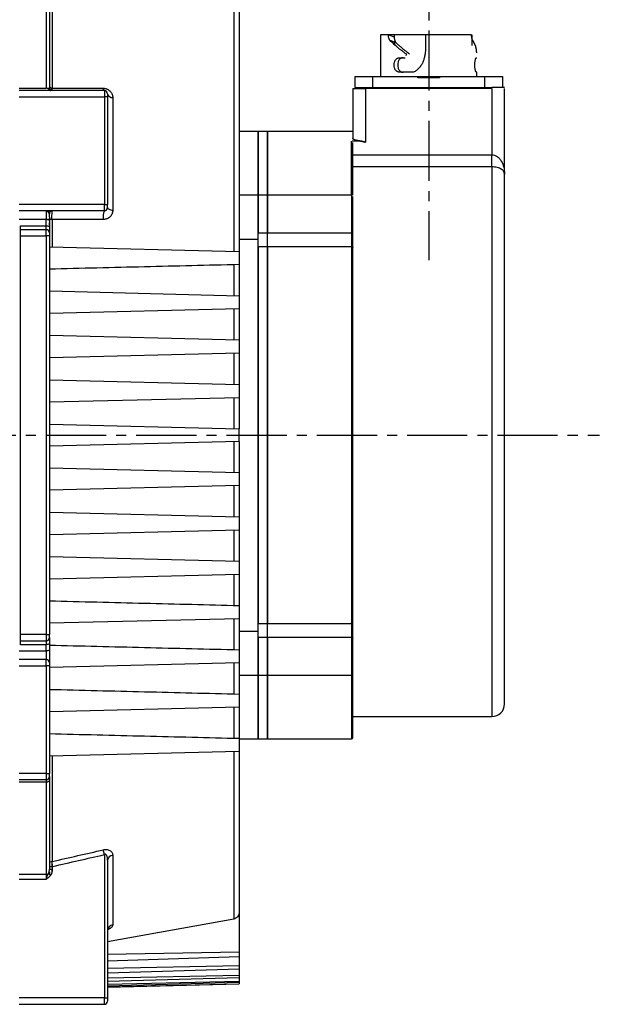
# Model space of a CAD drawing. Header units: millimetres. Extents: x 31236 to 33897, y 9912 to 10933.
# Tile 38 of 47: x 33421 to 33512, y 10226 to 10382. Entities that reach past the tile are written whole.
import ezdxf

# ---------------------------------------------------------------- set-up
doc = ezdxf.new("R2010")
doc.units = ezdxf.units.MM
doc.linetypes.add('CENTER2', pattern=[28.575, 19.05, -3.175, 3.175, -3.175])
doc.layers.add('Center', color=1, linetype='CENTER2')

msp = doc.modelspace()

# ---------------------------------------------------------------- linework, layer by layer
at = {"color": 7, "linetype": 'Continuous', "lineweight": 25}
for p, q in [((33425.86, 10400.09), (33425.86, 10371.31)), ((33454.62, 10395.02), (33454.62, 10345.47)), ((33424.95, 10385.86), (33424.95, 10371.31)), ((33477.85, 10379.73), (33477.85, 10373.13)), ((33479.08, 10379.73), (33477.85, 10379.73)), ((33480, 10379.73), (33479.08, 10379.73)), ((33479.08, 10379.73), (33479.08, 10379.73)), ((33479.08, 10379.73), (33480, 10379.41)), ((33480, 10379.73), (33480, 10379.41)), ((33485.01, 10379.73), (33480, 10379.73)), ((33484.94, 10379.73), (33484.96, 10378.05)), ((33492.22, 10379.73), (33484.94, 10379.73)), ((33492.26, 10379.73), (33492.26, 10378.05)), ((33480.3, 10378.5), (33479.37, 10378.82)), ((33480.04, 10378.73), (33480.04, 10378.04)), ((33480.85, 10376.13), (33481.71, 10376.13)), ((33492.99, 10376.13), (33493.05, 10376.13)), ((33483.05, 10373.83), (33480.85, 10373.83)), ((33493.05, 10373.83), (33492.99, 10373.83)), ((33493.05, 10373.13), (33493.05, 10373.83)), ((33473.75, 10373.13), (33476.55, 10373.13)), ((33473.75, 10373.13), (33473.75, 10371.43)), ((33476.55, 10373.13), (33483.75, 10373.13)), ((33476.55, 10373.13), (33476.55, 10371.43)), ((33483.75, 10373.13), (33487.15, 10373.13)), ((33483.75, 10372.93), (33483.75, 10373.13)), ((33487.15, 10372.93), (33483.75, 10372.93)), ((33487.15, 10373.13), (33494.35, 10373.13)), ((33487.15, 10373.13), (33487.15, 10372.93)), ((33494.35, 10373.13), (33497.15, 10373.13)), ((33494.35, 10371.43), (33494.35, 10373.13)), ((33497.15, 10373.13), (33497.15, 10371.43)), ((33420.65, 10371.31), (33424.95, 10371.31)), ((33434.15, 10370.93), (33420.65, 10370.93)), ((33425.45, 10371.17), (33425.45, 10371)), ((33434.15, 10370.93), (33434.15, 10369.93)), ((33473.45, 10371.23), (33473.45, 10363.37)), ((33473.75, 10371.43), (33476.55, 10371.43)), ((33475.45, 10371.43), (33495.45, 10371.43)), ((33495.45, 10371.23), (33475.45, 10371.23)), ((33475.45, 10371.23), (33475.45, 10362.75)), ((33494.35, 10371.43), (33495.14, 10371.43)), ((33495.3, 10371.23), (33495.3, 10371.43)), ((33497.45, 10371.43), (33495.45, 10371.43)), ((33495.45, 10371.23), (33495.45, 10360.77)), ((33497.45, 10357.73), (33497.45, 10371.23)), ((33420.65, 10369.93), (33434.15, 10369.93)), ((33434.65, 10369.93), (33434.15, 10369.93)), ((33434.15, 10369.93), (33434.15, 10352.93)), ((33434.65, 10369.93), (33434.65, 10352.93)), ((33435.47, 10369.81), (33435.47, 10352.02)), ((33458.45, 10364.43), (33455.45, 10364.43)), ((33459.95, 10364.43), (33458.45, 10364.43)), ((33458.45, 10354.37), (33458.45, 10364.43)), ((33458.45, 10364.43), (33458.45, 10354.37)), ((33473.45, 10364.43), (33459.95, 10364.43)), ((33459.95, 10354.37), (33459.95, 10364.43)), ((33459.95, 10364.43), (33459.95, 10354.37)), ((33473.25, 10354.4), (33473.25, 10362.94)), ((33474.68, 10362.9), (33473.35, 10362.9)), ((33473.45, 10360.77), (33495.45, 10360.77)), ((33495.45, 10358.86), (33495.45, 10360.77)), ((33495.45, 10358.86), (33473.45, 10358.86)), ((33495.45, 10358.86), (33495.45, 10271.93)), ((33458.45, 10354.37), (33455.45, 10354.37)), ((33459.95, 10354.37), (33458.45, 10354.37)), ((33458.45, 10348.44), (33458.45, 10354.37)), ((33458.45, 10354.37), (33458.45, 10348.44)), ((33473.25, 10354.37), (33459.95, 10354.37)), ((33459.95, 10348.44), (33459.95, 10354.37)), ((33459.95, 10354.37), (33459.95, 10348.44)), ((33473.25, 10354.37), (33473.25, 10348.44)), ((33434.15, 10352.93), (33420.65, 10352.93)), ((33434.15, 10351.93), (33420.65, 10351.93)), ((33424.95, 10351.93), (33424.95, 10350.54)), ((33425.45, 10351.7), (33425.45, 10351.94)), ((33434.15, 10351.93), (33434.15, 10352.93)), ((33434.15, 10352.93), (33434.65, 10352.93)), ((33424.95, 10350.54), (33420.65, 10350.54)), ((33424.95, 10349.55), (33424.95, 10350.54)), ((33425.45, 10349.68), (33425.45, 10350.09)), ((33425.86, 10350.54), (33425.86, 10346.17)), ((33420.85, 10349.55), (33424.95, 10349.55)), ((33420.85, 10347.93), (33420.85, 10348.93)), ((33424.95, 10348.93), (33420.85, 10348.93)), ((33424.95, 10348.93), (33424.95, 10349.55)), ((33424.95, 10347.93), (33424.95, 10348.93)), ((33425.45, 10349.68), (33425.45, 10349.53)), ((33458.45, 10348.44), (33459.95, 10348.44)), ((33458.45, 10346.23), (33458.45, 10348.44)), ((33459.95, 10346.23), (33459.95, 10348.44)), ((33459.95, 10348.44), (33473.25, 10348.44)), ((33459.95, 10346.23), (33459.95, 10348.44)), ((33473.25, 10348.62), (33473.45, 10348.62)), ((33473.25, 10348.44), (33473.25, 10346.23)), ((33420.85, 10284.93), (33420.85, 10347.93)), ((33420.85, 10347.93), (33424.95, 10347.93)), ((33425.45, 10347.93), (33424.95, 10347.93)), ((33424.95, 10347.93), (33424.95, 10284.93)), ((33425.45, 10347.93), (33425.45, 10284.93)), ((33455.45, 10347.43), (33458.45, 10347.43)), ((33455.45, 10345.44), (33425.45, 10346.18)), ((33455.45, 10345.44), (33455.45, 10343.41)), ((33458.45, 10286.63), (33458.45, 10346.23)), ((33459.95, 10346.23), (33458.45, 10346.23)), ((33458.45, 10346.23), (33458.45, 10286.63)), ((33473.25, 10346.23), (33459.95, 10346.23)), ((33459.95, 10346.23), (33459.95, 10286.63)), ((33459.95, 10286.63), (33459.95, 10346.23)), ((33473.25, 10346.23), (33473.25, 10286.63)), ((33454.62, 10343.39), (33454.62, 10338.47)), ((33455.45, 10338.44), (33425.45, 10339.18)), ((33455.45, 10338.44), (33455.45, 10336.41)), ((33455.45, 10336.41), (33425.45, 10335.68)), ((33454.62, 10336.39), (33454.62, 10331.47)), ((33455.45, 10331.44), (33425.45, 10332.18)), ((33455.45, 10331.44), (33455.45, 10329.41)), ((33455.45, 10329.41), (33425.45, 10328.68)), ((33454.62, 10329.39), (33454.62, 10324.42)), ((33455.45, 10324.39), (33425.45, 10325.13)), ((33455.45, 10324.39), (33455.45, 10322.36)), ((33455.45, 10322.36), (33425.45, 10321.63)), ((33454.62, 10322.34), (33454.62, 10317.47)), ((33425.45, 10318.18), (33455.45, 10317.44)), ((33455.45, 10315.41), (33455.45, 10317.44)), ((33455.45, 10315.41), (33425.45, 10314.68)), ((33454.62, 10315.39), (33454.62, 10310.52)), ((33455.45, 10310.49), (33425.45, 10311.23)), ((33455.45, 10310.49), (33455.45, 10308.46)), ((33455.45, 10308.46), (33425.45, 10307.73)), ((33454.62, 10308.44), (33454.62, 10303.47)), ((33455.45, 10303.44), (33425.45, 10304.18)), ((33455.45, 10303.44), (33455.45, 10301.41)), ((33455.45, 10301.41), (33425.45, 10300.68)), ((33454.62, 10301.39), (33454.62, 10296.47)), ((33455.45, 10296.44), (33425.45, 10297.18)), ((33455.45, 10296.44), (33455.45, 10294.41)), ((33455.45, 10294.41), (33425.45, 10293.68)), ((33454.62, 10294.39), (33454.62, 10289.47)), ((33455.45, 10289.44), (33455.45, 10287.41)), ((33455.45, 10287.41), (33425.45, 10286.68)), ((33454.62, 10287.39), (33454.62, 10282.47)), ((33458.45, 10286.63), (33459.95, 10286.63)), ((33458.45, 10284.42), (33458.45, 10286.63)), ((33459.95, 10286.63), (33473.25, 10286.63)), ((33459.95, 10284.42), (33459.95, 10286.63)), ((33459.95, 10284.42), (33459.95, 10286.63)), ((33473.25, 10286.63), (33473.25, 10284.42)), ((33424.95, 10284.93), (33420.85, 10284.93)), ((33420.85, 10283.93), (33420.85, 10284.93)), ((33424.95, 10284.93), (33424.95, 10283.93)), ((33424.95, 10284.93), (33425.45, 10284.93)), ((33455.45, 10285.43), (33458.45, 10285.43)), ((33420.85, 10283.93), (33424.95, 10283.93)), ((33420.85, 10283.3), (33420.85, 10283.93)), ((33424.95, 10283.3), (33420.85, 10283.3)), ((33424.95, 10283.93), (33424.95, 10283.3)), ((33424.95, 10282.31), (33424.95, 10283.3)), ((33458.45, 10278.49), (33458.45, 10284.42)), ((33459.95, 10284.42), (33458.45, 10284.42)), ((33458.45, 10284.42), (33458.45, 10278.49)), ((33459.95, 10278.49), (33459.95, 10284.42)), ((33473.25, 10284.42), (33459.95, 10284.42)), ((33459.95, 10284.42), (33459.95, 10278.49)), ((33473.25, 10284.42), (33473.25, 10278.49)), ((33420.65, 10282.31), (33424.95, 10282.31)), ((33424.95, 10282.31), (33424.95, 10280.93)), ((33455.45, 10282.44), (33455.45, 10280.41)), ((33424.95, 10280.93), (33420.65, 10280.93)), ((33420.65, 10279.93), (33424.95, 10279.93)), ((33424.95, 10279.93), (33424.95, 10280.93)), ((33425.45, 10279.93), (33424.95, 10279.93)), ((33424.95, 10279.93), (33424.95, 10262.93)), ((33455.45, 10280.41), (33425.45, 10279.68)), ((33425.45, 10279.93), (33425.45, 10262.93)), ((33454.62, 10280.39), (33454.62, 10275.47)), ((33455.45, 10278.49), (33458.45, 10278.49)), ((33458.45, 10278.49), (33459.95, 10278.49)), ((33458.45, 10268.43), (33458.45, 10278.49)), ((33458.45, 10278.49), (33458.45, 10268.43)), ((33459.95, 10278.49), (33473.25, 10278.49)), ((33459.95, 10268.43), (33459.95, 10278.49)), ((33459.95, 10278.49), (33459.95, 10268.43)), ((33473.25, 10278.49), (33473.25, 10268.43)), ((33455.45, 10275.44), (33455.45, 10273.41)), ((33455.45, 10273.41), (33425.45, 10272.68)), ((33454.62, 10273.39), (33454.62, 10268.47)), ((33473.45, 10271.93), (33495.45, 10271.93)), ((33455.45, 10268.44), (33455.45, 10266.41)), ((33455.45, 10268.43), (33458.45, 10268.43)), ((33458.45, 10268.43), (33459.95, 10268.43)), ((33459.95, 10268.43), (33473.25, 10268.43)), ((33455.45, 10266.41), (33425.45, 10265.68)), ((33454.62, 10266.39), (33454.62, 10239.9)), ((33425.86, 10265.69), (33425.86, 10249.01)), ((33424.95, 10262.93), (33420.65, 10262.93)), ((33424.95, 10262.93), (33424.95, 10261.93)), ((33424.95, 10262.93), (33425.45, 10262.93)), ((33424.95, 10261.93), (33420.65, 10261.93)), ((33424.95, 10261.55), (33420.65, 10261.55)), ((33424.95, 10261.93), (33424.95, 10261.55)), ((33424.95, 10261.55), (33424.95, 10247)), ((33434.15, 10250.1), (33433.97, 10250.86)), ((33425.86, 10248.23), (33425.86, 10249.01)), ((33434.15, 10250.1), (33434.15, 10227.43)), ((33434.65, 10249.22), (33434.65, 10227.43)), ((33435.47, 10249.98), (33435.47, 10238.98)), ((33425.45, 10248.23), (33425.95, 10248.23)), ((33425.95, 10247.73), (33425.45, 10247.73)), ((33425.45, 10247.39), (33425.45, 10247.01)), ((33425.86, 10247.16), (33425.86, 10247.73)), ((33425.95, 10247.73), (33425.95, 10248.23)), ((33420.65, 10247), (33424.95, 10247)), ((33420.65, 10246.21), (33424.95, 10246.21)), ((33424.95, 10247), (33424.95, 10246.21)), ((33425.31, 10247.12), (33425.67, 10246.85)), ((33455.45, 10240.94), (33455.45, 10234.66)), ((33454.62, 10239.9), (33434.65, 10236.32)), ((33455.45, 10234.66), (33434.65, 10234.3)), ((33455.45, 10233.96), (33434.65, 10233.27)), ((33455.45, 10234.66), (33455.45, 10233.96)), ((33455.45, 10233.96), (33455.45, 10232.5)), ((33455.45, 10232.5), (33434.65, 10232.11)), ((33455.45, 10231.99), (33434.65, 10231.35)), ((33455.45, 10232.5), (33455.45, 10231.99)), ((33455.45, 10231.99), (33455.45, 10230.97)), ((33455.45, 10230.97), (33434.65, 10230.55)), ((33455.45, 10230.64), (33434.65, 10230.05)), ((33455.45, 10230.03), (33434.65, 10229.57)), ((33455.45, 10230.97), (33455.45, 10230.64)), ((33455.45, 10230.64), (33455.45, 10230.03)), ((33455.45, 10230.03), (33455.45, 10229.86)), ((33455.45, 10229.86), (33434.65, 10229.32)), ((33434.65, 10229.17), (33455.45, 10229.67)), ((33434.65, 10229.15), (33455.45, 10229.66)), ((33455.45, 10229.86), (33455.45, 10229.67)), ((33455.45, 10229.66), (33455.45, 10229.67)), ((33434.15, 10227.43), (33420.65, 10227.43)), ((33434.15, 10227.43), (33434.65, 10227.43)), ((33434.15, 10226.43), (33434.15, 10227.43)), ((33420.65, 10226.43), (33434.15, 10226.43))]:
    msp.add_line(p, q, dxfattribs=at)
at = {"color": 7, "linetype": 'Continuous', "lineweight": 25, "flags": 128}
for points in [[(33425.45, 10371), (33425.44, 10371.06), (33425.41, 10371.12), (33425.36, 10371.17), (33425.3, 10371.22), (33425.22, 10371.26), (33425.14, 10371.28), (33425.04, 10371.3), (33424.95, 10371.31)], [(33434.15, 10370.93), (33434.12, 10370.93), (33434.1, 10370.95), (33434.07, 10370.98), (33434.05, 10371.02), (33434.03, 10371.08), (33434.01, 10371.14), (33433.99, 10371.21), (33433.97, 10371.3)], [(33434.65, 10352.43), (33434.66, 10352.36), (33434.71, 10352.29), (33434.78, 10352.22), (33434.88, 10352.16), (33435, 10352.11), (33435.15, 10352.07), (33435.3, 10352.04), (33435.47, 10352.02)], [(33425.45, 10350.35), (33425.44, 10350.39), (33425.41, 10350.42), (33425.36, 10350.46), (33425.3, 10350.49), (33425.22, 10350.51), (33425.14, 10350.53), (33425.04, 10350.54), (33424.95, 10350.54)], [(33425.86, 10350.54), (33425.77, 10350.55), (33425.7, 10350.56), (33425.62, 10350.58), (33425.56, 10350.61), (33425.51, 10350.64), (33425.48, 10350.67), (33425.45, 10350.7), (33425.45, 10350.73)], [(33424.95, 10349.55), (33425.04, 10349.55), (33425.14, 10349.54), (33425.22, 10349.52), (33425.3, 10349.5), (33425.36, 10349.47), (33425.41, 10349.44), (33425.44, 10349.4), (33425.45, 10349.37)], [(33473.25, 10348.44), (33473.29, 10348.44), (33473.32, 10348.45), (33473.36, 10348.45), (33473.39, 10348.47), (33473.41, 10348.48), (33473.43, 10348.5), (33473.44, 10348.52), (33473.45, 10348.53)], [(33473.25, 10346.23), (33473.29, 10346.23), (33473.32, 10346.22), (33473.36, 10346.21), (33473.39, 10346.19), (33473.41, 10346.18), (33473.43, 10346.15), (33473.44, 10346.13), (33473.45, 10346.11)], [(33473.25, 10286.63), (33473.29, 10286.63), (33473.32, 10286.64), (33473.36, 10286.65), (33473.39, 10286.66), (33473.41, 10286.68), (33473.43, 10286.7), (33473.44, 10286.73), (33473.45, 10286.75)], [(33425.45, 10283.49), (33425.44, 10283.45), (33425.41, 10283.42), (33425.36, 10283.39), (33425.3, 10283.36), (33425.22, 10283.33), (33425.14, 10283.32), (33425.04, 10283.31), (33424.95, 10283.3)], [(33473.25, 10284.42), (33473.29, 10284.42), (33473.32, 10284.41), (33473.36, 10284.4), (33473.39, 10284.39), (33473.41, 10284.38), (33473.43, 10284.36), (33473.44, 10284.34), (33473.45, 10284.32)], [(33425.45, 10282.51), (33425.44, 10282.47), (33425.41, 10282.43), (33425.36, 10282.4), (33425.3, 10282.37), (33425.22, 10282.35), (33425.14, 10282.33), (33425.04, 10282.32), (33424.95, 10282.31)], [(33425.45, 10261.86), (33425.44, 10261.8), (33425.41, 10261.74), (33425.36, 10261.69), (33425.3, 10261.64), (33425.22, 10261.6), (33425.14, 10261.57), (33425.04, 10261.55), (33424.95, 10261.55)]]:
    msp.add_lwpolyline(points, dxfattribs=at)
at = {"color": 7, "linetype": 'Continuous', "lineweight": 25}
for centre, radius, start, end in [((33425.69, 10371.33), 0.404, 196.9864, 266.316), ((33425.84, 10371.71), 0.403, 193.1564, 272.9302), ((33425.95, 10371.43), 0.5, 180, 270), ((33434.15, 10370.43), 0.5, 0, 90), ((33435.43, 10370.61), 0.805, 193.4277, 273.095), ((33425.95, 10351.43), 0.5, 89.9997, 180), ((33436.09, 10350.98), 2.16, 153.9705, 191.8168), ((33434.15, 10352.43), 0.5, 270, 0), ((33424.95, 10348.43), 0.5, 0, 90), ((33424.95, 10284.43), 0.5, 270, 0), ((33424.95, 10280.43), 0.5, 0, 90), ((33473.25, 10278.69), 0.2, 270, 0), ((33495.45, 10273.93), 2, 270, 0), ((33473.25, 10268.63), 0.2, 270, 0), ((33424.95, 10262.43), 0.5, 270, 0), ((33425.87, 10248.58), 0.432, 92.0754, 173.4152), ((33435.51, 10249.12), 0.865, 92.219, 173.5678), ((33425.09, 10247.4), 0.355, 307.2431, 358.3497), ((33424.95, 10247.57), 0.573, 269.1131, 307.7871), ((33435.58, 10238.05), 0.938, 96.8152, 177.7427), ((33434.15, 10226.93), 0.5, 270, 0)]:
    msp.add_arc(centre, radius, start, end, dxfattribs=at)
for points, knots in [([(33455.45, 10394.85), (33455.45, 10394.78), (33455.45, 10394.64), (33455.45, 10394.42), (33455.45, 10394.18), (33455.45, 10393.94), (33455.45, 10393.7), (33455.45, 10393.44), (33455.45, 10393.17), (33455.45, 10392.9), (33455.45, 10392.61), (33455.45, 10392.32), (33455.45, 10391.56), (33455.45, 10390.22), (33455.45, 10388.1), (33455.45, 10385.71), (33455.45, 10383.05), (33455.45, 10380.14), (33455.45, 10376.98), (33455.45, 10373.6), (33455.45, 10370.02), (33455.45, 10366.25), (33455.45, 10362.32), (33455.45, 10358.25), (33455.45, 10355), (33455.45, 10352.63), (33455.45, 10351.22), (33455.45, 10349.8), (33455.45, 10348.36), (33455.45, 10346.91), (33455.45, 10345.93), (33455.45, 10345.44)], [0, 0, 0, 0, 0.011088, 0.022171, 0.033249, 0.044324, 0.055398, 0.066471, 0.077545, 0.08862, 0.099699, 0.110783, 0.121872, 0.184123, 0.24638, 0.309547, 0.372722, 0.436358, 0.500001, 0.563637, 0.62728, 0.690447, 0.753622, 0.815872, 0.87813, 0.898453, 0.918762, 0.939063, 0.959365, 0.979675, 1, 1, 1, 1]), ([(33425.45, 10385.47), (33425.45, 10385.28), (33425.45, 10384.9), (33425.45, 10384.33), (33425.45, 10383.75), (33425.45, 10383.16), (33425.45, 10382.56), (33425.45, 10381.96), (33425.45, 10381.35), (33425.45, 10380.74), (33425.45, 10380.11), (33425.45, 10379.49), (33425.45, 10378.67), (33425.45, 10377.67), (33425.45, 10376.46), (33425.45, 10375.24), (33425.45, 10373.99), (33425.45, 10372.72), (33425.45, 10371.86), (33425.45, 10371.43)], [0, 0, 0, 0, 0.0454888, 0.0909562, 0.1364072, 0.1818466, 0.2272792, 0.2727098, 0.3181433, 0.3635844, 0.4090382, 0.4545093, 0.5000026, 0.5833813, 0.666702, 0.7499944, 0.8332884, 0.9166136, 1, 1, 1, 1]), ([(33479.37, 10378.82), (33479.35, 10378.84), (33479.32, 10378.88), (33479.27, 10378.95), (33479.22, 10379.03), (33479.19, 10379.12), (33479.15, 10379.23), (33479.11, 10379.37), (33479.08, 10379.55), (33479.08, 10379.67), (33479.08, 10379.73)], [0, 0, 0, 0, 0.100832, 0.200186, 0.299154, 0.398838, 0.500319, 0.667211, 0.832164, 1, 1, 1, 1]), ([(33492.44, 10378.82), (33492.43, 10378.84), (33492.4, 10378.88), (33492.37, 10378.95), (33492.34, 10379.03), (33492.31, 10379.12), (33492.28, 10379.23), (33492.25, 10379.37), (33492.23, 10379.55), (33492.22, 10379.67), (33492.22, 10379.73)], [0, 0, 0, 0, 0.100832, 0.200186, 0.299154, 0.398838, 0.500319, 0.667211, 0.832164, 1, 1, 1, 1]), ([(33481.87, 10376.72), (33481.79, 10376.78), (33481.64, 10376.89), (33481.44, 10377.05), (33481.25, 10377.19), (33481.08, 10377.32), (33480.93, 10377.44), (33480.8, 10377.55), (33480.69, 10377.64), (33480.59, 10377.72), (33480.42, 10377.87), (33480.17, 10378.08), (33479.87, 10378.34), (33479.61, 10378.59), (33479.45, 10378.75), (33479.37, 10378.82)], [0, 0, 0, 0, 0.079887, 0.153773, 0.221657, 0.28354, 0.339422, 0.389302, 0.43318, 0.471057, 0.502933, 0.639257, 0.767539, 0.887784, 1, 1, 1, 1]), ([(33480, 10379.41), (33480, 10379.37), (33480, 10379.3), (33480.01, 10379.19), (33480.03, 10379.08), (33480.05, 10378.98), (33480.08, 10378.86), (33480.13, 10378.73), (33480.2, 10378.6), (33480.27, 10378.53), (33480.3, 10378.5)], [0, 0, 0, 0, 0.101391, 0.201072, 0.300073, 0.399446, 0.500233, 0.667969, 0.832872, 1, 1, 1, 1]), ([(33480.3, 10378.5), (33480.35, 10378.45), (33480.46, 10378.34), (33480.63, 10378.18), (33480.82, 10378.01), (33481.03, 10377.82), (33481.26, 10377.63), (33481.54, 10377.4), (33481.92, 10377.1), (33482.24, 10376.86), (33482.42, 10376.72)], [0, 0, 0, 0, 0.088971, 0.183182, 0.282637, 0.387338, 0.497287, 0.606046, 0.773623, 1, 1, 1, 1]), ([(33484.96, 10378.05), (33484.96, 10377.96), (33484.97, 10377.79), (33484.96, 10377.52), (33484.95, 10377.25), (33484.92, 10376.99), (33484.88, 10376.73), (33484.84, 10376.46), (33484.78, 10376.2), (33484.71, 10375.94), (33484.63, 10375.68), (33484.57, 10375.51), (33484.54, 10375.42)], [0, 0, 0, 0, 0.09942, 0.198536, 0.297511, 0.396508, 0.495691, 0.595222, 0.695262, 0.795969, 0.897498, 1, 1, 1, 1]), ([(33493.05, 10376.89), (33493.05, 10376.95), (33493.04, 10377.07), (33493.03, 10377.24), (33493.01, 10377.39), (33492.98, 10377.53), (33492.95, 10377.66), (33492.92, 10377.77), (33492.87, 10377.96), (33492.77, 10378.21), (33492.62, 10378.53), (33492.5, 10378.73), (33492.44, 10378.82)], [0, 0, 0, 0, 0.0924852, 0.1780925, 0.256822, 0.3286735, 0.393647, 0.4517427, 0.5029606, 0.6814899, 0.8471652, 1, 1, 1, 1]), ([(33481.98, 10376.72), (33481.97, 10376.71), (33481.94, 10376.7), (33481.92, 10376.66), (33481.89, 10376.62), (33481.87, 10376.57), (33481.86, 10376.52), (33481.85, 10376.47), (33481.85, 10376.45)], [0, 0, 0, 0, 0.151946, 0.300431, 0.448908, 0.600828, 0.7995, 1, 1, 1, 1]), ([(33480.85, 10373.83), (33480.82, 10373.83), (33480.76, 10373.83), (33480.67, 10373.85), (33480.58, 10373.88), (33480.48, 10373.93), (33480.35, 10374.01), (33480.22, 10374.16), (33480.11, 10374.33), (33480.01, 10374.6), (33479.95, 10374.98), (33480, 10375.36), (33480.11, 10375.62), (33480.22, 10375.8), (33480.35, 10375.94), (33480.48, 10376.04), (33480.61, 10376.09), (33480.73, 10376.12), (33480.81, 10376.13), (33480.85, 10376.13)], [0, 0, 0, 0, 0.031391, 0.062544, 0.093754, 0.125317, 0.187897, 0.250405, 0.313116, 0.37539, 0.499686, 0.624116, 0.686529, 0.74941, 0.811955, 0.874601, 0.916614, 0.958179, 1, 1, 1, 1]), ([(33481.4, 10376.13), (33481.38, 10376.13), (33481.33, 10376.13), (33481.26, 10376.12), (33481.19, 10376.1), (33481.13, 10376.07), (33481.03, 10376.03), (33480.91, 10375.94), (33480.79, 10375.8), (33480.68, 10375.63), (33480.58, 10375.36), (33480.53, 10374.98), (33480.58, 10374.6), (33480.68, 10374.33), (33480.79, 10374.16), (33480.91, 10374.01), (33481.04, 10373.92), (33481.17, 10373.86), (33481.29, 10373.83), (33481.36, 10373.83), (33481.4, 10373.83)], [0, 0, 0, 0, 0.025114, 0.050054, 0.07497, 0.100012, 0.125327, 0.187922, 0.250419, 0.313212, 0.375393, 0.499645, 0.624067, 0.686413, 0.749404, 0.811936, 0.874595, 0.916647, 0.958217, 1, 1, 1, 1]), ([(33484.54, 10375.42), (33484.52, 10375.37), (33484.47, 10375.28), (33484.4, 10375.14), (33484.32, 10375), (33484.23, 10374.87), (33484.13, 10374.74), (33484.03, 10374.61), (33483.89, 10374.46), (33483.72, 10374.3), (33483.51, 10374.12), (33483.29, 10373.96), (33483.13, 10373.87), (33483.05, 10373.83)], [0, 0, 0, 0, 0.071021, 0.1418999, 0.2128198, 0.2839638, 0.355513, 0.4276458, 0.500536, 0.626022, 0.7505051, 0.874869, 1, 1, 1, 1]), ([(33492.99, 10373.83), (33492.98, 10373.83), (33492.97, 10373.83), (33492.95, 10373.85), (33492.94, 10373.88), (33492.91, 10373.93), (33492.88, 10374.01), (33492.84, 10374.16), (33492.8, 10374.33), (33492.76, 10374.6), (33492.74, 10374.98), (33492.76, 10375.36), (33492.8, 10375.62), (33492.84, 10375.8), (33492.88, 10375.94), (33492.91, 10376.04), (33492.94, 10376.09), (33492.97, 10376.12), (33492.98, 10376.13), (33492.99, 10376.13)], [0, 0, 0, 0, 0.031391, 0.062544, 0.093754, 0.125317, 0.187897, 0.250405, 0.313116, 0.37539, 0.499686, 0.624116, 0.686529, 0.74941, 0.811955, 0.874601, 0.916614, 0.958179, 1, 1, 1, 1]), ([(33425.31, 10371.21), (33425.32, 10371.22), (33425.34, 10371.24), (33425.37, 10371.26), (33425.39, 10371.29), (33425.42, 10371.32), (33425.44, 10371.37), (33425.44, 10371.41), (33425.45, 10371.43)], [0, 0, 0, 0, 0.108002, 0.227155, 0.35759, 0.499401, 0.711554, 1, 1, 1, 1]), ([(33425.86, 10371.31), (33427.22, 10371.3), (33429.92, 10371.3), (33432.63, 10371.3), (33433.97, 10371.3)], [0, 0, 0, 0, 0.503033, 1, 1, 1, 1]), ([(33433.97, 10371.3), (33434.01, 10371.3), (33434.08, 10371.29), (33434.19, 10371.28), (33434.29, 10371.26), (33434.4, 10371.24), (33434.5, 10371.2), (33434.66, 10371.13), (33434.88, 10371.01), (33435.1, 10370.8), (33435.27, 10370.57), (33435.39, 10370.32), (33435.46, 10370.07), (33435.47, 10369.9), (33435.47, 10369.81)], [0, 0, 0, 0, 0.042677, 0.084499, 0.125824, 0.167022, 0.208465, 0.250519, 0.372853, 0.500924, 0.622629, 0.750396, 0.873464, 1, 1, 1, 1]), ([(33434.65, 10370.43), (33434.65, 10370.43), (33434.65, 10370.43), (33434.65, 10370.41), (33434.65, 10370.39), (33434.65, 10370.35), (33434.65, 10370.28), (33434.65, 10370.2), (33434.65, 10370.12), (33434.65, 10370.02), (33434.65, 10369.96), (33434.65, 10369.93)], [0, 0, 0, 0, 0.080115, 0.159741, 0.240152, 0.369781, 0.500092, 0.629721, 0.760033, 0.87985, 1, 1, 1, 1]), ([(33473.45, 10371.23), (33473.45, 10371.23), (33473.5, 10371.23), (33473.7, 10371.23), (33473.85, 10371.23), (33474.22, 10371.23), (33474.44, 10371.23), (33474.92, 10371.23), (33475.18, 10371.23), (33475.45, 10371.23)], [0, 0, 0, 0, 0.25, 0.25, 0.5, 0.5, 0.75, 0.75, 1, 1, 1, 1]), ([(33474.68, 10362.94), (33474.65, 10362.95), (33474.58, 10362.95), (33474.47, 10362.97), (33474.37, 10362.98), (33474.27, 10363), (33474.13, 10363.03), (33473.96, 10363.07), (33473.78, 10363.12), (33473.63, 10363.18), (33473.54, 10363.24), (33473.48, 10363.29), (33473.45, 10363.33), (33473.45, 10363.36), (33473.45, 10363.37)], [0, 0, 0, 0, 0.049987, 0.099789, 0.149591, 0.199575, 0.249921, 0.37446, 0.499524, 0.624147, 0.749047, 0.83284, 0.916233, 1, 1, 1, 1]), ([(33473.45, 10354.37), (33473.45, 10355.2), (33473.45, 10357.01), (33473.45, 10359.28), (33473.45, 10361.31), (33473.45, 10362.23), (33473.45, 10362.7)], [0, 0, 0, 0, 0.217872, 0.478586, 0.739286, 1, 1, 1, 1]), ([(33474.68, 10362.94), (33474.71, 10362.94), (33474.77, 10362.93), (33474.86, 10362.92), (33474.96, 10362.89), (33475.08, 10362.86), (33475.24, 10362.81), (33475.37, 10362.77), (33475.45, 10362.75)], [0, 0, 0, 0, 0.10875, 0.228146, 0.358424, 0.499762, 0.706396, 1, 1, 1, 1]), ([(33475.45, 10362.75), (33475.41, 10362.76), (33475.33, 10362.79), (33475.23, 10362.82), (33475.14, 10362.84), (33475.02, 10362.88), (33474.87, 10362.92), (33474.74, 10362.93), (33474.68, 10362.94)], [0, 0, 0, 0, 0.157737, 0.29372, 0.407955, 0.500456, 0.771946, 1, 1, 1, 1]), ([(33495.45, 10360.77), (33495.6, 10360.77), (33495.74, 10360.75), (33496.03, 10360.65), (33496.17, 10360.58), (33496.42, 10360.4), (33496.54, 10360.3), (33496.76, 10360.05), (33496.85, 10359.92), (33497.11, 10359.49), (33497.24, 10359.15), (33497.41, 10358.46), (33497.45, 10358.1), (33497.45, 10357.73)], [0, 0, 0, 0, 0.125, 0.125, 0.25, 0.25, 0.375, 0.375, 0.5, 0.5, 0.75, 0.75, 1, 1, 1, 1]), ([(33497.45, 10357.73), (33497.45, 10357.88), (33497.41, 10358.01), (33497.24, 10358.27), (33497.11, 10358.39), (33496.85, 10358.55), (33496.76, 10358.6), (33496.54, 10358.69), (33496.42, 10358.73), (33496.17, 10358.79), (33496.03, 10358.82), (33495.74, 10358.85), (33495.6, 10358.86), (33495.45, 10358.86)], [0, 0, 0, 0, 0.25, 0.25, 0.5, 0.5, 0.625, 0.625, 0.75, 0.75, 0.875, 0.875, 1, 1, 1, 1]), ([(33497.45, 10316.43), (33497.45, 10316.65), (33497.45, 10317.1), (33497.45, 10317.78), (33497.45, 10318.45), (33497.45, 10319.12), (33497.45, 10319.79), (33497.45, 10320.46), (33497.45, 10321.13), (33497.45, 10321.8), (33497.45, 10322.47), (33497.45, 10324.07), (33497.45, 10326.59), (33497.45, 10330), (33497.45, 10333.35), (33497.45, 10336.62), (33497.45, 10339.76), (33497.45, 10342.74), (33497.45, 10345.53), (33497.45, 10348.08), (33497.45, 10350.4), (33497.45, 10352.43), (33497.45, 10354.19), (33497.45, 10355.35), (33497.45, 10356.06), (33497.45, 10356.45), (33497.45, 10356.82), (33497.45, 10357.15), (33497.45, 10357.46), (33497.45, 10357.64), (33497.45, 10357.73)], [0, 0, 0, 0, 0.0119081, 0.0238045, 0.035692, 0.0475738, 0.0594527, 0.0713318, 0.0832142, 0.0951027, 0.1070003, 0.1189102, 0.1808901, 0.2428792, 0.3066797, 0.3704893, 0.4352406, 0.5000011, 0.5647523, 0.6295128, 0.6933133, 0.7571229, 0.8191028, 0.881092, 0.9009318, 0.9207444, 0.9405436, 0.9603434, 0.9801576, 1, 1, 1, 1]), ([(33473.45, 10350.37), (33473.45, 10350.69), (33473.45, 10351.35), (33473.45, 10352.28), (33473.45, 10353.07), (33473.45, 10353.68), (33473.45, 10354.05), (33473.45, 10354.21), (33473.45, 10354.16), (33473.45, 10354.16)], [0, 0, 0, 0, 0.162301, 0.330216, 0.498132, 0.660433, 0.822734, 0.990649, 1, 1, 1, 1]), ([(33425.45, 10351.43), (33425.45, 10351.44), (33425.44, 10351.45), (33425.43, 10351.48), (33425.41, 10351.5), (33425.39, 10351.54), (33425.36, 10351.58), (33425.3, 10351.65), (33425.23, 10351.74), (33425.15, 10351.82), (33425.09, 10351.87), (33425.02, 10351.92), (33424.97, 10351.92), (33424.95, 10351.93)], [0, 0, 0, 0, 0.049519, 0.099157, 0.148969, 0.19902, 0.249385, 0.368616, 0.499154, 0.615443, 0.74917, 0.853188, 1, 1, 1, 1]), ([(33425.86, 10350.54), (33425.85, 10350.69), (33425.85, 10350.86), (33425.85, 10351.11), (33425.85, 10351.19), (33425.86, 10351.34), (33425.86, 10351.42), (33425.87, 10351.56), (33425.88, 10351.62), (33425.89, 10351.73), (33425.9, 10351.77), (33425.92, 10351.89), (33425.93, 10351.93), (33425.95, 10351.93)], [0, 0, 0, 0, 0.25, 0.25, 0.375, 0.375, 0.5, 0.5, 0.625, 0.625, 0.75, 0.75, 1, 1, 1, 1]), ([(33435.47, 10352.02), (33435.47, 10351.98), (33435.47, 10351.9), (33435.46, 10351.79), (33435.43, 10351.68), (33435.4, 10351.57), (33435.34, 10351.41), (33435.24, 10351.2), (33435.06, 10350.98), (33434.83, 10350.79), (33434.6, 10350.66), (33434.38, 10350.59), (33434.18, 10350.54), (33434.04, 10350.54), (33433.97, 10350.54)], [0, 0, 0, 0, 0.0500147, 0.0997861, 0.1495686, 0.1996166, 0.2501803, 0.3754436, 0.5000785, 0.6258311, 0.7497689, 0.8344428, 0.9173093, 1, 1, 1, 1]), ([(33434.65, 10352.43), (33434.65, 10352.43), (33434.65, 10352.48), (33434.65, 10352.67), (33434.65, 10352.8), (33434.65, 10352.93)], [0, 0, 0, 0, 0.5, 0.5, 1, 1, 1, 1]), ([(33425.45, 10350.93), (33425.45, 10350.89), (33425.45, 10350.81), (33425.45, 10350.69), (33425.45, 10350.58), (33425.45, 10350.46), (33425.45, 10350.39), (33425.45, 10350.35)], [0, 0, 0, 0, 0.201269, 0.400636, 0.599364, 0.798731, 1, 1, 1, 1]), ([(33433.97, 10350.54), (33432.63, 10350.54), (33429.92, 10350.54), (33427.22, 10350.54), (33425.86, 10350.54)], [0, 0, 0, 0, 0.497698, 1, 1, 1, 1]), ([(33473.45, 10348.53), (33473.45, 10348.59), (33473.45, 10348.7), (33473.45, 10348.88), (33473.45, 10349.06), (33473.45, 10349.24), (33473.45, 10349.46), (33473.45, 10349.73), (33473.45, 10350.05), (33473.45, 10350.26), (33473.45, 10350.37)], [0, 0, 0, 0, 0.1002187, 0.2000777, 0.2998317, 0.3997362, 0.5000457, 0.6668315, 0.8330881, 1, 1, 1, 1]), ([(33420.85, 10348.93), (33420.85, 10348.93), (33420.85, 10348.93), (33420.85, 10348.95), (33420.85, 10348.97), (33420.85, 10349.02), (33420.85, 10349.1), (33420.85, 10349.19), (33420.85, 10349.3), (33420.85, 10349.42), (33420.85, 10349.51), (33420.85, 10349.55)], [0, 0, 0, 0, 0.081517, 0.162751, 0.244469, 0.372034, 0.500057, 0.627623, 0.755645, 0.87771, 1, 1, 1, 1]), ([(33425.45, 10349.37), (33425.45, 10349.33), (33425.45, 10349.27), (33425.45, 10349.17), (33425.45, 10349.08), (33425.45, 10348.96), (33425.45, 10348.82), (33425.45, 10348.68), (33425.45, 10348.57), (33425.45, 10348.49), (33425.45, 10348.44), (33425.45, 10348.43), (33425.45, 10348.43)], [0, 0, 0, 0, 0.0612305, 0.1221754, 0.1831579, 0.2445011, 0.3721375, 0.5000787, 0.6277152, 0.7556564, 0.877753, 1, 1, 1, 1]), ([(33425.45, 10348.43), (33425.45, 10348.43), (33425.45, 10348.43), (33425.45, 10348.41), (33425.45, 10348.39), (33425.45, 10348.35), (33425.45, 10348.28), (33425.45, 10348.2), (33425.45, 10348.12), (33425.45, 10348.02), (33425.45, 10347.96), (33425.45, 10347.93)], [0, 0, 0, 0, 0.080115, 0.159741, 0.240152, 0.369781, 0.500092, 0.629721, 0.760033, 0.87985, 1, 1, 1, 1]), ([(33473.45, 10346.11), (33473.45, 10346.14), (33473.45, 10346.21), (33473.45, 10346.31), (33473.45, 10346.42), (33473.45, 10346.53), (33473.45, 10346.71), (33473.45, 10346.96), (33473.45, 10347.29), (33473.45, 10347.62), (33473.45, 10347.91), (33473.45, 10348.15), (33473.45, 10348.35), (33473.45, 10348.47), (33473.45, 10348.53)], [0, 0, 0, 0, 0.049051, 0.097876, 0.146637, 0.195495, 0.244613, 0.372216, 0.500029, 0.627631, 0.755444, 0.837042, 0.91831, 1, 1, 1, 1]), ([(33473.45, 10316.43), (33473.45, 10316.67), (33473.45, 10317.15), (33473.45, 10317.87), (33473.45, 10318.6), (33473.45, 10319.32), (33473.45, 10320.04), (33473.45, 10320.76), (33473.45, 10321.48), (33473.45, 10322.19), (33473.45, 10322.91), (33473.45, 10323.63), (33473.45, 10325.43), (33473.45, 10328.3), (33473.45, 10332.16), (33473.45, 10335.91), (33473.45, 10338.71), (33473.45, 10340.65), (33473.45, 10341.78), (33473.45, 10342.9), (33473.45, 10343.99), (33473.45, 10345.06), (33473.45, 10345.76), (33473.45, 10346.11)], [0, 0, 0, 0, 0.022608, 0.045192, 0.067759, 0.090313, 0.11286, 0.135404, 0.157951, 0.180507, 0.203075, 0.225662, 0.248272, 0.374129, 0.500003, 0.62586, 0.751733, 0.793162, 0.834528, 0.875863, 0.917198, 0.958567, 1, 1, 1, 1]), ([(33455.45, 10343.41), (33450.46, 10343.29), (33440.46, 10343.05), (33430.46, 10342.8), (33425.45, 10342.68)], [0, 0, 0, 0, 0.4984872, 1, 1, 1, 1]), ([(33455.45, 10343.41), (33455.45, 10343.14), (33455.45, 10342.59), (33455.45, 10341.77), (33455.45, 10340.94), (33455.45, 10340.11), (33455.45, 10339.28), (33455.45, 10338.72), (33455.45, 10338.44)], [0, 0, 0, 0, 0.166699, 0.333359, 0.5, 0.666641, 0.833301, 1, 1, 1, 1]), ([(33455.45, 10336.41), (33455.45, 10336.14), (33455.45, 10335.59), (33455.45, 10334.76), (33455.45, 10333.94), (33455.45, 10333.11), (33455.45, 10332.28), (33455.45, 10331.72), (33455.45, 10331.44)], [0, 0, 0, 0, 0.166697, 0.333358, 0.5, 0.666642, 0.833303, 1, 1, 1, 1]), ([(33455.45, 10329.41), (33455.45, 10329.13), (33455.45, 10328.58), (33455.45, 10327.74), (33455.45, 10326.91), (33455.45, 10326.07), (33455.45, 10325.23), (33455.45, 10324.67), (33455.45, 10324.39)], [0, 0, 0, 0, 0.166697, 0.333358, 0.5, 0.666642, 0.833303, 1, 1, 1, 1]), ([(33455.45, 10322.36), (33455.45, 10322.09), (33455.45, 10321.54), (33455.45, 10320.72), (33455.45, 10319.9), (33455.45, 10319.09), (33455.45, 10318.27), (33455.45, 10317.72), (33455.45, 10317.44)], [0, 0, 0, 0, 0.166695, 0.333356, 0.5, 0.666644, 0.833305, 1, 1, 1, 1]), ([(33473.45, 10286.75), (33473.45, 10286.94), (33473.45, 10287.32), (33473.45, 10287.9), (33473.45, 10288.48), (33473.45, 10289.07), (33473.45, 10289.66), (33473.45, 10290.26), (33473.45, 10290.87), (33473.45, 10291.48), (33473.45, 10292.1), (33473.45, 10292.73), (33473.45, 10294.32), (33473.45, 10296.95), (33473.45, 10300.7), (33473.45, 10304.56), (33473.45, 10307.62), (33473.45, 10309.83), (33473.45, 10311.14), (33473.45, 10312.46), (33473.45, 10313.78), (33473.45, 10315.1), (33473.45, 10315.99), (33473.45, 10316.43)], [0, 0, 0, 0, 0.022608, 0.045192, 0.067759, 0.090313, 0.11286, 0.135404, 0.157951, 0.180507, 0.203075, 0.225662, 0.248272, 0.374129, 0.500003, 0.62586, 0.751733, 0.793162, 0.834528, 0.875863, 0.917198, 0.958567, 1, 1, 1, 1]), ([(33497.45, 10273.93), (33497.45, 10273.93), (33497.45, 10273.93), (33497.45, 10273.95), (33497.45, 10273.97), (33497.45, 10274.01), (33497.45, 10274.05), (33497.45, 10274.1), (33497.45, 10274.17), (33497.45, 10274.24), (33497.45, 10274.33), (33497.45, 10274.42), (33497.45, 10274.52), (33497.45, 10274.84), (33497.45, 10275.52), (33497.45, 10276.87), (33497.45, 10278.63), (33497.45, 10280.81), (33497.45, 10283.38), (33497.45, 10286.32), (33497.45, 10289.58), (33497.45, 10293.11), (33497.45, 10296.84), (33497.45, 10300.71), (33497.45, 10304.67), (33497.45, 10307.77), (33497.45, 10309.97), (33497.45, 10311.26), (33497.45, 10312.54), (33497.45, 10313.84), (33497.45, 10315.13), (33497.45, 10316), (33497.45, 10316.43)], [0, 0, 0, 0, 0.00973, 0.019449, 0.029159, 0.038863, 0.048562, 0.05826, 0.067957, 0.077657, 0.087362, 0.097074, 0.106795, 0.116527, 0.178264, 0.240009, 0.304319, 0.368637, 0.434315, 0.500002, 0.56568, 0.631367, 0.695677, 0.759995, 0.821731, 0.883476, 0.902926, 0.92234, 0.941736, 0.961133, 0.980548, 1, 1, 1, 1]), ([(33455.45, 10315.41), (33455.45, 10315.14), (33455.45, 10314.59), (33455.45, 10313.77), (33455.45, 10312.95), (33455.45, 10312.13), (33455.45, 10311.31), (33455.45, 10310.77), (33455.45, 10310.49)], [0, 0, 0, 0, 0.166695, 0.333356, 0.5, 0.666644, 0.833305, 1, 1, 1, 1]), ([(33455.45, 10308.46), (33455.45, 10308.18), (33455.45, 10307.62), (33455.45, 10306.78), (33455.45, 10305.95), (33455.45, 10305.11), (33455.45, 10304.28), (33455.45, 10303.72), (33455.45, 10303.44)], [0, 0, 0, 0, 0.166697, 0.333358, 0.5, 0.666642, 0.833303, 1, 1, 1, 1]), ([(33455.45, 10301.41), (33455.45, 10301.13), (33455.45, 10300.58), (33455.45, 10299.75), (33455.45, 10298.92), (33455.45, 10298.09), (33455.45, 10297.27), (33455.45, 10296.72), (33455.45, 10296.44)], [0, 0, 0, 0, 0.166697, 0.333358, 0.5, 0.666642, 0.833303, 1, 1, 1, 1]), ([(33455.45, 10294.41), (33455.45, 10294.13), (33455.45, 10293.58), (33455.45, 10292.74), (33455.45, 10291.91), (33455.45, 10291.09), (33455.45, 10290.26), (33455.45, 10289.72), (33455.45, 10289.44)], [0, 0, 0, 0, 0.166699, 0.333359, 0.5, 0.666641, 0.833301, 1, 1, 1, 1]), ([(33455.45, 10289.44), (33450.46, 10289.57), (33440.46, 10289.81), (33430.46, 10290.06), (33425.45, 10290.18)], [0, 0, 0, 0, 0.498407, 1, 1, 1, 1]), ([(33455.45, 10287.41), (33455.45, 10287.13), (33455.45, 10286.57), (33455.45, 10285.74), (33455.45, 10284.91), (33455.45, 10284.08), (33455.45, 10283.26), (33455.45, 10282.72), (33455.45, 10282.44)], [0, 0, 0, 0, 0.166701, 0.333361, 0.5, 0.666639, 0.833299, 1, 1, 1, 1]), ([(33473.45, 10284.32), (33473.45, 10284.36), (33473.45, 10284.43), (33473.45, 10284.55), (33473.45, 10284.67), (33473.45, 10284.79), (33473.45, 10284.98), (33473.45, 10285.24), (33473.45, 10285.57), (33473.45, 10285.89), (33473.45, 10286.17), (33473.45, 10286.4), (33473.45, 10286.58), (33473.45, 10286.69), (33473.45, 10286.75)], [0, 0, 0, 0, 0.049051, 0.097876, 0.146637, 0.195495, 0.244613, 0.372216, 0.500029, 0.627631, 0.755444, 0.837042, 0.91831, 1, 1, 1, 1]), ([(33425.45, 10284.43), (33425.45, 10284.43), (33425.45, 10284.48), (33425.45, 10284.67), (33425.45, 10284.8), (33425.45, 10284.93)], [0, 0, 0, 0, 0.5, 0.5, 1, 1, 1, 1]), ([(33425.45, 10284.43), (33425.45, 10284.43), (33425.45, 10284.43), (33425.45, 10284.41), (33425.45, 10284.39), (33425.45, 10284.36), (33425.45, 10284.29), (33425.45, 10284.18), (33425.45, 10284.03), (33425.45, 10283.87), (33425.45, 10283.69), (33425.45, 10283.56), (33425.45, 10283.49)], [0, 0, 0, 0, 0.061231, 0.122175, 0.183158, 0.244501, 0.372138, 0.500079, 0.627715, 0.755656, 0.877753, 1, 1, 1, 1]), ([(33455.45, 10282.44), (33450.46, 10282.57), (33440.46, 10282.81), (33430.46, 10283.06), (33425.45, 10283.18)], [0, 0, 0, 0, 0.49824, 1, 1, 1, 1]), ([(33473.45, 10282.49), (33473.45, 10282.55), (33473.45, 10282.68), (33473.45, 10282.87), (33473.45, 10283.06), (33473.45, 10283.25), (33473.45, 10283.48), (33473.45, 10283.74), (33473.45, 10284.04), (33473.45, 10284.23), (33473.45, 10284.32)], [0, 0, 0, 0, 0.100219, 0.200078, 0.299832, 0.399736, 0.500046, 0.666831, 0.833088, 1, 1, 1, 1]), ([(33425.45, 10282.51), (33425.45, 10282.47), (33425.45, 10282.4), (33425.45, 10282.28), (33425.45, 10282.17), (33425.45, 10282.05), (33425.45, 10281.97), (33425.45, 10281.93)], [0, 0, 0, 0, 0.2012687, 0.4006356, 0.5993644, 0.7987313, 1, 1, 1, 1]), ([(33425.45, 10281.93), (33425.45, 10281.89), (33425.45, 10281.81), (33425.45, 10281.7), (33425.45, 10281.59), (33425.45, 10281.48), (33425.45, 10281.32), (33425.45, 10281.1), (33425.45, 10280.86), (33425.45, 10280.67), (33425.45, 10280.54), (33425.45, 10280.47), (33425.45, 10280.43), (33425.45, 10280.43), (33425.45, 10280.43)], [0, 0, 0, 0, 0.048277, 0.096159, 0.14392, 0.191837, 0.240186, 0.370003, 0.500048, 0.629866, 0.759911, 0.840105, 0.919707, 1, 1, 1, 1]), ([(33473.45, 10278.69), (33473.45, 10278.69), (33473.45, 10278.65), (33473.45, 10278.81), (33473.45, 10279.17), (33473.45, 10279.79), (33473.45, 10280.58), (33473.45, 10281.51), (33473.45, 10282.16), (33473.45, 10282.49)], [0, 0, 0, 0, 0.0093506, 0.1772665, 0.3395671, 0.5018677, 0.6697835, 0.8376994, 1, 1, 1, 1]), ([(33425.45, 10280.43), (33425.45, 10280.43), (33425.45, 10280.43), (33425.45, 10280.41), (33425.45, 10280.39), (33425.45, 10280.35), (33425.45, 10280.28), (33425.45, 10280.2), (33425.45, 10280.12), (33425.45, 10280.02), (33425.45, 10279.96), (33425.45, 10279.93)], [0, 0, 0, 0, 0.080115, 0.159741, 0.240152, 0.369781, 0.500092, 0.629721, 0.760033, 0.87985, 1, 1, 1, 1]), ([(33455.45, 10280.41), (33455.45, 10280.17), (33455.45, 10279.69), (33455.45, 10278.97), (33455.45, 10278.26), (33455.45, 10277.55), (33455.45, 10276.84), (33455.45, 10276.14), (33455.45, 10275.68), (33455.45, 10275.44)], [0, 0, 0, 0, 0.142893, 0.28575, 0.428586, 0.571414, 0.71425, 0.857107, 1, 1, 1, 1]), ([(33473.45, 10268.63), (33473.45, 10268.69), (33473.45, 10268.81), (33473.45, 10269.8), (33473.45, 10271.32), (33473.45, 10273.4), (33473.45, 10275.83), (33473.45, 10277.77), (33473.45, 10278.69)], [0, 0, 0, 0, 0.175254, 0.349362, 0.522034, 0.689721, 0.854069, 1, 1, 1, 1]), ([(33455.45, 10275.44), (33450.47, 10275.57), (33440.47, 10275.81), (33430.47, 10276.06), (33425.45, 10276.18)], [0, 0, 0, 0, 0.498017, 1, 1, 1, 1]), ([(33455.45, 10273.41), (33455.45, 10273.17), (33455.45, 10272.69), (33455.45, 10271.97), (33455.45, 10271.25), (33455.45, 10270.54), (33455.45, 10269.84), (33455.45, 10269.14), (33455.45, 10268.68), (33455.45, 10268.44)], [0, 0, 0, 0, 0.142897, 0.285755, 0.428588, 0.571412, 0.714245, 0.857103, 1, 1, 1, 1]), ([(33455.45, 10268.44), (33450.47, 10268.57), (33440.47, 10268.81), (33430.47, 10269.06), (33425.45, 10269.18)], [0, 0, 0, 0, 0.497708, 1, 1, 1, 1]), ([(33455.45, 10266.41), (33455.45, 10266.18), (33455.45, 10265.7), (33455.45, 10265.01), (33455.45, 10264.31), (33455.45, 10263.63), (33455.45, 10262.95), (33455.45, 10262.28), (33455.45, 10261.61), (33455.45, 10260.95), (33455.45, 10260.3), (33455.45, 10259.66), (33455.45, 10259.02), (33455.45, 10257.33), (33455.45, 10254.68), (33455.45, 10251.3), (33455.45, 10248.21), (33455.45, 10246.05), (33455.45, 10244.63), (33455.45, 10243.82), (33455.45, 10243.04), (33455.45, 10242.3), (33455.45, 10241.6), (33455.45, 10241.16), (33455.45, 10240.94)], [0, 0, 0, 0, 0.0207637, 0.0415147, 0.0622556, 0.0829889, 0.1037172, 0.1244431, 0.1451692, 0.165898, 0.1866322, 0.2073743, 0.2281268, 0.2488924, 0.3744409, 0.5000019, 0.6255504, 0.7511114, 0.7926255, 0.834099, 0.8755526, 0.9170069, 0.9584825, 1, 1, 1, 1]), ([(33425.45, 10262.43), (33425.45, 10262.43), (33425.45, 10262.48), (33425.45, 10262.67), (33425.45, 10262.8), (33425.45, 10262.93)], [0, 0, 0, 0, 0.5, 0.5, 1, 1, 1, 1]), ([(33425.45, 10262.43), (33425.45, 10262.43), (33425.45, 10262.43), (33425.45, 10262.41), (33425.45, 10262.39), (33425.45, 10262.36), (33425.45, 10262.33), (33425.45, 10262.26), (33425.45, 10262.17), (33425.45, 10262.03), (33425.45, 10261.92), (33425.45, 10261.86)], [0, 0, 0, 0, 0.0841035, 0.1672751, 0.2499876, 0.3327222, 0.4159592, 0.5001707, 0.6673353, 0.8326618, 1, 1, 1, 1]), ([(33425.45, 10261.86), (33425.45, 10261.62), (33425.45, 10261.15), (33425.45, 10260.45), (33425.45, 10259.75), (33425.45, 10259.06), (33425.45, 10258.37), (33425.45, 10257.69), (33425.45, 10257.02), (33425.45, 10256.36), (33425.45, 10255.7), (33425.45, 10255.04), (33425.45, 10254.22), (33425.45, 10253.22), (33425.45, 10252.08), (33425.45, 10250.96), (33425.45, 10249.86), (33425.45, 10248.78), (33425.45, 10248.08), (33425.45, 10247.73)], [0, 0, 0, 0, 0.045489, 0.090956, 0.136407, 0.181847, 0.227279, 0.27271, 0.318143, 0.363584, 0.409038, 0.454509, 0.500003, 0.583381, 0.666702, 0.749994, 0.833288, 0.916614, 1, 1, 1, 1]), ([(33425.86, 10249.01), (33427.22, 10249.32), (33429.92, 10249.94), (33432.63, 10250.55), (33433.97, 10250.86)], [0, 0, 0, 0, 0.503033, 1, 1, 1, 1]), ([(33433.97, 10250.86), (33434.01, 10250.87), (33434.08, 10250.88), (33434.19, 10250.9), (33434.29, 10250.91), (33434.4, 10250.91), (33434.5, 10250.9), (33434.66, 10250.88), (33434.88, 10250.83), (33435.1, 10250.71), (33435.27, 10250.55), (33435.39, 10250.38), (33435.46, 10250.19), (33435.47, 10250.05), (33435.47, 10249.98)], [0, 0, 0, 0, 0.042677, 0.084499, 0.125824, 0.167022, 0.208465, 0.250519, 0.372853, 0.500924, 0.622629, 0.750396, 0.873464, 1, 1, 1, 1]), ([(33425.95, 10248.23), (33425.94, 10248.26), (33425.94, 10248.32), (33425.93, 10248.41), (33425.92, 10248.49), (33425.91, 10248.58), (33425.9, 10248.68), (33425.88, 10248.79), (33425.87, 10248.91), (33425.86, 10248.98), (33425.86, 10249.01)], [0, 0, 0, 0, 0.097559, 0.196685, 0.29702, 0.398178, 0.499752, 0.663455, 0.830892, 1, 1, 1, 1]), ([(33425.95, 10248.23), (33427.32, 10248.54), (33430.06, 10249.17), (33432.79, 10249.79), (33434.15, 10250.1)], [0, 0, 0, 0, 0.503414, 1, 1, 1, 1]), ([(33434.65, 10249.22), (33434.65, 10249.27), (33434.64, 10249.37), (33434.63, 10249.53), (33434.61, 10249.67), (33434.57, 10249.82), (33434.52, 10249.96), (33434.45, 10250.07), (33434.37, 10250.13), (33434.3, 10250.16), (33434.22, 10250.15), (33434.17, 10250.12), (33434.15, 10250.1)], [0, 0, 0, 0, 0.138031, 0.250297, 0.382713, 0.499717, 0.639993, 0.749042, 0.81863, 0.878504, 0.936192, 1, 1, 1, 1]), ([(33425.31, 10247.12), (33425.32, 10247.14), (33425.34, 10247.18), (33425.37, 10247.25), (33425.39, 10247.33), (33425.42, 10247.43), (33425.44, 10247.57), (33425.44, 10247.67), (33425.45, 10247.73)], [0, 0, 0, 0, 0.108168, 0.227527, 0.35821, 0.500309, 0.712095, 1, 1, 1, 1]), ([(33425.67, 10246.85), (33425.69, 10246.88), (33425.73, 10246.94), (33425.79, 10247.04), (33425.84, 10247.15), (33425.89, 10247.3), (33425.94, 10247.5), (33425.94, 10247.65), (33425.95, 10247.73)], [0, 0, 0, 0, 0.121451, 0.24473, 0.370829, 0.500673, 0.747779, 1, 1, 1, 1]), ([(33424.95, 10246.21), (33424.96, 10246.25), (33424.98, 10246.31), (33425.02, 10246.41), (33425.05, 10246.49), (33425.07, 10246.57), (33425.1, 10246.63), (33425.14, 10246.75), (33425.21, 10246.91), (33425.28, 10247.05), (33425.31, 10247.12)], [0, 0, 0, 0, 0.107469, 0.205239, 0.293417, 0.372021, 0.441, 0.500257, 0.768738, 1, 1, 1, 1]), ([(33424.95, 10246.21), (33425.08, 10246.31), (33425.21, 10246.4), (33425.45, 10246.61), (33425.57, 10246.72), (33425.67, 10246.85)], [0, 0, 0, 0, 0.5, 0.5, 1, 1, 1, 1]), ([(33455.45, 10240.94), (33455.45, 10240.7), (33455.37, 10240.46), (33455.07, 10240.08), (33454.86, 10239.94), (33454.62, 10239.9)], [0, 0, 0, 0, 0.5, 0.5, 1, 1, 1, 1]), ([(33435.47, 10238.98), (33435.45, 10238.89), (33435.4, 10238.71), (33435.09, 10238.43), (33434.76, 10238.29), (33434.61, 10238.22)], [0, 0, 0, 0, 0.343226, 0.686447, 1, 1, 1, 1]), ([(33434.65, 10227.43), (33434.65, 10227.41), (33434.65, 10227.37), (33434.65, 10227.3), (33434.65, 10227.23), (33434.65, 10227.15), (33434.65, 10227.07), (33434.65, 10227.01), (33434.65, 10226.96), (33434.65, 10226.93), (33434.65, 10226.93), (33434.65, 10226.93)], [0, 0, 0, 0, 0.0801151, 0.1597406, 0.2401519, 0.3697806, 0.5000923, 0.6297213, 0.7600334, 0.8798503, 1, 1, 1, 1])]:
    msp.add_open_spline(points, degree=3, knots=knots, dxfattribs=at)
for points in [[(33425.95, 10370.93), (33425.91, 10370.93), (33425.88, 10371.07), (33425.86, 10371.31)], [(33425.45, 10350.93), (33425.45, 10351.1), (33425.45, 10351.27), (33425.45, 10351.43)], [(33425.45, 10350.35), (33425.45, 10350.19), (33425.45, 10349.86), (33425.45, 10349.53), (33425.45, 10349.37)], [(33425.45, 10283.49), (33425.45, 10283.33), (33425.45, 10283), (33425.45, 10282.67), (33425.45, 10282.51)]]:
    msp.add_open_spline(points, degree=3, dxfattribs=at)
at = {"layer": 'Center', "ltscale": 0.5}
for p, q in [((33485.45, 10394.73), (33485.45, 10344.12)), ((33239.15, 10316.43), (33512.45, 10316.43))]:
    msp.add_line(p, q, dxfattribs=at)

doc.saveas('drawing.dxf')
